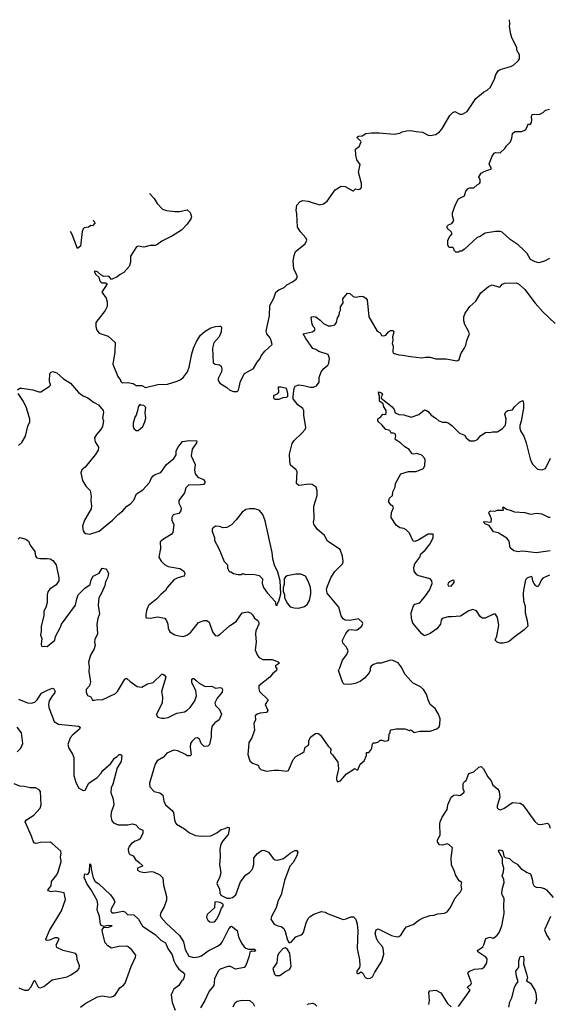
# Model space of a CAD drawing. Extents: x 2239831 to 2395310, y 665973 to 772585.
# Tile 36 of 144: x 2262803 to 2268405, y 724196 to 734608. Entities that reach past the tile are written whole.
import ezdxf

# ---------------------------------------------------------------- set-up
doc = ezdxf.new("R2010")
doc.units = 0

msp = doc.modelspace()

# ---------------------------------------------------------------- linework, layer by layer
at = {"layer": '0CON20XD'}
for points in [[(2264177, 732774), (2264180, 732765), (2264225, 732718), (2264257, 732665), (2264314, 732604), (2264355, 732590), (2264445, 732580), (2264495, 732580), (2264576, 732596), (2264605, 732568), (2264621, 732525), (2264615, 732502), (2264574, 732445), (2264515, 732384), (2264418, 732322), (2264305, 732267), (2264255, 732226), (2264235, 732220), (2264185, 732221), (2264115, 732204), (2264055, 732212), (2264037, 732205), (2263975, 732108), (2263974, 732044), (2263962, 731998), (2263905, 731936), (2263866, 731915), (2263835, 731889), (2263775, 731862), (2263745, 731897), (2263695, 731892), (2263660, 731910), (2263625, 731943), (2263605, 731950), (2263590, 731945), (2263608, 731915), (2263640, 731885), (2263650, 731845), (2263660, 731835), (2263677, 731827), (2263716, 731826), (2263728, 731815), (2263673, 731725), (2263717, 731665), (2263730, 731625), (2263727, 731575), (2263708, 731532), (2263610, 731405), (2263608, 731365), (2263620, 731325), (2263645, 731293), (2263740, 731260), (2263813, 731193), (2263811, 731095), (2263787, 730965), (2263842, 730835), (2263868, 730795), (2263870, 730785), (2263888, 730768), (2263945, 730772), (2264002, 730762), (2264035, 730740), (2264095, 730738), (2264135, 730720), (2264265, 730750), (2264366, 730754), (2264470, 730785), (2264506, 730804), (2264535, 730828), (2264577, 730885), (2264597, 730935), (2264624, 731075), (2264643, 731135), (2264675, 731206), (2264715, 731271), (2264766, 731314), (2264825, 731348), (2264873, 731363), (2264915, 731366), (2264926, 731366), (2264937, 731355), (2264934, 731306), (2264912, 731255), (2264858, 731192), (2264841, 731135), (2264850, 730980), (2264870, 730965), (2264918, 730958), (2264934, 730944), (2264941, 730915), (2264936, 730885), (2264902, 730815), (2264903, 730793), (2264920, 730765), (2264995, 730720), (2265025, 730691), (2265065, 730677), (2265105, 730678), (2265119, 730691), (2265139, 730785), (2265182, 730868), (2265275, 730920), (2265314, 730985), (2265348, 731025), (2265359, 731055), (2265397, 731103), (2265473, 731175), (2265461, 731225), (2265449, 731249), (2265417, 731287), (2265411, 731315), (2265445, 731475), (2265448, 731585), (2265492, 731665), (2265514, 731726), (2265545, 731751), (2265602, 731775), (2265628, 731805), (2265688, 731835), (2265728, 731865), (2265742, 731885), (2265732, 731912), (2265702, 731972), (2265696, 732055), (2265706, 732115), (2265722, 732158), (2265821, 732239), (2265840, 732275), (2265831, 732301), (2265775, 732366), (2265742, 732415), (2265734, 732554), (2265726, 732595), (2265733, 732645), (2265765, 732683), (2265795, 732696), (2265855, 732690), (2265975, 732651), (2266015, 732660), (2266055, 732688), (2266140, 732810), (2266205, 732847), (2266245, 732843), (2266325, 732797), (2266335, 732798), (2266355, 732818), (2266385, 732812), (2266409, 732821), (2266418, 732835), (2266420, 732875), (2266387, 732995), (2266406, 733076), (2266370, 733125), (2266358, 733175), (2266355, 733240), (2266395, 733268), (2266416, 733315), (2266413, 733325), (2266375, 733354), (2266371, 733365), (2266385, 733378), (2266425, 733379), (2266465, 733403), (2266525, 733411), (2266605, 733411), (2266765, 733399), (2266825, 733409), (2266848, 733422), (2266895, 733434), (2266935, 733438), (2266995, 733424), (2267065, 733420), (2267125, 733388), (2267145, 733383), (2267206, 733394), (2267245, 733422), (2267268, 733452), (2267352, 733595), (2267385, 733628), (2267405, 733638), (2267458, 733608), (2267485, 733608), (2267535, 733638), (2267628, 733775), (2267709, 733841), (2267748, 733862), (2267778, 733892), (2267825, 733978), (2267840, 734030), (2267864, 734066), (2267885, 734080), (2267958, 734102), (2268004, 734116), (2268028, 734132), (2268075, 734172), (2268088, 734195), (2268088, 734235), (2268062, 734285), (2268062, 734315), (2268010, 734415), (2267997, 734455), (2267984, 734535), (2267986, 734565), (2267982, 734608)], [(2268405, 732081), (2268355, 732056), (2268295, 732038), (2268255, 732046), (2268205, 732073), (2268170, 732135), (2268130, 732175), (2268075, 732226), (2267991, 732285), (2267905, 732360), (2267885, 732367), (2267835, 732367), (2267725, 732350), (2267675, 732317), (2267640, 732305), (2267503, 732177), (2267475, 732160), (2267455, 732160), (2267445, 732150), (2267415, 732150), (2267403, 732163), (2267393, 732193), (2267385, 732200), (2267345, 732200), (2267333, 732223), (2267332, 732275), (2267352, 732315), (2267377, 732345), (2267367, 732365), (2267324, 732404), (2267323, 732425), (2267340, 732440), (2267375, 732453), (2267396, 732484), (2267380, 732535), (2267382, 732565), (2267411, 732655), (2267443, 732715), (2267508, 732745), (2267521, 732795), (2267545, 732822), (2267565, 732830), (2267605, 732831), (2267640, 732860), (2267668, 732875), (2267674, 732886), (2267673, 732913), (2267660, 732945), (2267684, 732985), (2267715, 733002), (2267795, 733030), (2267769, 733085), (2267801, 733165), (2267820, 733195), (2267835, 733204), (2267885, 733200), (2267934, 733245), (2267951, 733275), (2267994, 733315), (2268009, 733355), (2268017, 733405), (2268040, 733425), (2268115, 733427), (2268152, 733445), (2268172, 733475), (2268182, 733508), (2268195, 733500), (2268205, 733502), (2268215, 733520), (2268220, 733545), (2268218, 733585), (2268225, 733607), (2268245, 733610), (2268285, 733604), (2268305, 733609), (2268338, 733625), (2268365, 733650), (2268405, 733662)], [(2263583, 732487), (2263582, 732485), (2263595, 732470), (2263598, 732455), (2263572, 732428), (2263555, 732430), (2263530, 732415), (2263485, 732407), (2263474, 732396), (2263463, 732367), (2263447, 732213), (2263415, 732190), (2263360, 732335), (2263340, 732369)], [(2265224, 726914), (2265216, 726836), (2265239, 726769), (2265265, 726747), (2265326, 726726), (2265336, 726696), (2265355, 726680), (2265415, 726661), (2265495, 726672), (2265545, 726672), (2265629, 726661), (2265645, 726670), (2265694, 726785), (2265725, 726816), (2265796, 726854), (2265811, 726869), (2265821, 726915), (2265855, 726934), (2265863, 726945), (2265863, 726987), (2265884, 727025), (2265932, 727058), (2265955, 727062), (2265985, 727042), (2266067, 726925), (2266087, 726905), (2266093, 726893), (2266092, 726855), (2266112, 726835), (2266167, 726755), (2266174, 726685), (2266153, 726595), (2266154, 726574), (2266165, 726550), (2266195, 726558), (2266258, 726632), (2266325, 726677), (2266345, 726688), (2266370, 726675), (2266378, 726675), (2266404, 726736), (2266445, 726770), (2266472, 726828), (2266472, 726858), (2266495, 726860), (2266515, 726880), (2266528, 726905), (2266535, 726950), (2266545, 726960), (2266565, 726960), (2266597, 726973), (2266615, 726990), (2266635, 726990), (2266665, 726978), (2266700, 726985), (2266708, 726995), (2266710, 727055), (2266720, 727065), (2266720, 727085), (2266733, 727097), (2266785, 727108), (2266875, 727108), (2266925, 727092), (2266935, 727098), (2266952, 727092), (2266975, 727070), (2267037, 727083), (2267145, 727084), (2267215, 727109), (2267239, 727131), (2267248, 727155), (2267249, 727215), (2267234, 727264), (2267198, 727325), (2267146, 727366), (2267124, 727414), (2267107, 727475), (2267073, 727525), (2267044, 727554), (2266965, 727591), (2266940, 727615), (2266881, 727685), (2266837, 727765), (2266806, 727806), (2266750, 727830), (2266725, 727834), (2266625, 727804), (2266585, 727802), (2266545, 727791), (2266519, 727771), (2266510, 727755), (2266509, 727725), (2266500, 727700), (2266450, 727645), (2266405, 727609), (2266353, 727587), (2266295, 727578), (2266235, 727583), (2266222, 727595), (2266174, 727725), (2266191, 727755), (2266219, 727835), (2266264, 727896), (2266276, 727935), (2266261, 727971), (2266222, 728015), (2266218, 728035), (2266222, 728055), (2266254, 728116), (2266284, 728156), (2266315, 728159), (2266355, 728151), (2266372, 728155), (2266423, 728195), (2266433, 728223), (2266428, 728235), (2266385, 728271), (2266295, 728254), (2266245, 728258), (2266225, 728271), (2266204, 728304), (2266177, 728395), (2266056, 728545), (2266047, 728585), (2266058, 728618), (2266094, 728705), (2266135, 728774), (2266216, 728855), (2266224, 728875), (2266217, 728935), (2266194, 729004), (2266058, 729095), (2266027, 729155), (2265950, 729220), (2265913, 729275), (2265910, 729295), (2265919, 729325), (2265916, 729465), (2265950, 729575), (2265950, 729625), (2265938, 729665), (2265895, 729693), (2265865, 729696), (2265755, 729683), (2265730, 729705), (2265738, 729825), (2265727, 729847), (2265667, 729897), (2265659, 729935), (2265658, 730015), (2265685, 730127), (2265705, 730157), (2265786, 730234), (2265822, 730275), (2265830, 730295), (2265808, 730425), (2265810, 730475), (2265799, 730495), (2265744, 730535), (2265697, 730597), (2265694, 730625), (2265705, 730710), (2265718, 730732), (2265755, 730746), (2265805, 730741), (2265875, 730721), (2265908, 730722), (2265942, 730735), (2265970, 730775), (2265970, 730825), (2265991, 730885), (2266020, 730920), (2266062, 730955), (2266072, 730975), (2266080, 731025), (2266065, 731067), (2265968, 731098), (2265935, 731121), (2265902, 731132), (2265830, 731235), (2265803, 731285), (2265895, 731307), (2265926, 731325), (2265926, 731345), (2265907, 731365), (2265898, 731388), (2265887, 731455), (2265892, 731465), (2265915, 731470), (2265935, 731466), (2265982, 731432), (2266015, 731397), (2266065, 731370), (2266095, 731370), (2266135, 731383), (2266153, 731405), (2266164, 731455), (2266181, 731485), (2266186, 731514), (2266198, 731535), (2266195, 731570), (2266226, 731614), (2266220, 731655), (2266272, 731715), (2266295, 731712), (2266331, 731681), (2266355, 731673), (2266415, 731684), (2266435, 731681), (2266463, 731665), (2266478, 731645), (2266496, 731466), (2266583, 731315), (2266616, 731296), (2266629, 731269), (2266655, 731266), (2266677, 731273), (2266705, 731307), (2266725, 731320), (2266755, 731320), (2266760, 731305), (2266746, 731255), (2266750, 731215), (2266744, 731185), (2266754, 731155), (2266750, 731095), (2266755, 731083), (2266813, 731063), (2266855, 731062), (2266935, 731046), (2267055, 731034), (2267095, 731041), (2267145, 731039), (2267205, 731023), (2267245, 731020), (2267315, 731023), (2267425, 731002), (2267437, 731003), (2267452, 731015), (2267468, 731075), (2267505, 731130), (2267521, 731165), (2267533, 731217), (2267559, 731285), (2267551, 731315), (2267510, 731385), (2267499, 731425), (2267501, 731465), (2267516, 731504), (2267563, 731575), (2267629, 731631), (2267680, 731720), (2267762, 731788), (2267800, 731805), (2267879, 731781), (2267886, 731784), (2267905, 731812), (2267935, 731821), (2268054, 731824), (2268078, 731815), (2268147, 731755), (2268255, 731610), (2268335, 731520), (2268468, 731395)], [(2262780, 730695), (2262805, 730710), (2262825, 730711), (2262943, 730693), (2263005, 730671), (2263028, 730672), (2263115, 730729), (2263130, 730745), (2263118, 730788), (2263123, 730865), (2263135, 730881), (2263155, 730889), (2263196, 730875), (2263265, 730811), (2263340, 730765), (2263426, 730666), (2263475, 730631), (2263525, 730609), (2263585, 730563), (2263637, 730537), (2263686, 730475), (2263691, 730455), (2263680, 730395), (2263688, 730365), (2263679, 730305), (2263659, 730271), (2263615, 730222), (2263596, 730185), (2263600, 730145), (2263636, 730086), (2263633, 730055), (2263602, 730005), (2263495, 729876), (2263461, 729849), (2263449, 729815), (2263466, 729735), (2263503, 729675), (2263548, 729628), (2263561, 729565), (2263557, 729525), (2263563, 729465), (2263559, 729435), (2263490, 729315), (2263468, 729252), (2263473, 729203), (2263484, 729184), (2263503, 729173), (2263545, 729168), (2263645, 729200), (2263686, 729234), (2263786, 729314), (2263845, 729376), (2263895, 729416), (2263937, 729463), (2263975, 729488), (2264012, 729528), (2264037, 729593), (2264107, 729635), (2264177, 729715), (2264199, 729765), (2264216, 729785), (2264235, 729799), (2264295, 729818), (2264357, 729903), (2264434, 729966), (2264459, 730005), (2264460, 730045), (2264476, 730085), (2264525, 730149), (2264595, 730157), (2264676, 730155), (2264675, 730133), (2264626, 730065), (2264618, 729995), (2264658, 729905), (2264652, 729845), (2264659, 729805), (2264689, 729769), (2264746, 729746), (2264761, 729725), (2264761, 729709), (2264746, 729694), (2264685, 729684), (2264592, 729688), (2264562, 729658), (2264545, 729604), (2264486, 729525), (2264486, 729495), (2264510, 729445), (2264506, 729414), (2264485, 729386), (2264425, 729372), (2264411, 729345), (2264411, 729315), (2264433, 729265), (2264422, 729185), (2264406, 729165), (2264324, 729115), (2264290, 729085), (2264292, 729015), (2264276, 728926), (2264301, 728881), (2264335, 728848), (2264375, 728826), (2264496, 728806), (2264535, 728781), (2264550, 728755), (2264548, 728735), (2264538, 728722), (2264475, 728706), (2264435, 728686), (2264363, 728603), (2264347, 728573), (2264295, 728531), (2264255, 728484), (2264166, 728414), (2264145, 728360), (2264137, 728315), (2264138, 728288), (2264145, 728282), (2264185, 728281), (2264265, 728292), (2264335, 728279), (2264357, 728255), (2264369, 728215), (2264372, 728175), (2264390, 728135), (2264445, 728104), (2264485, 728091), (2264535, 728087), (2264578, 728102), (2264615, 728132), (2264695, 728232), (2264755, 728256), (2264784, 728254), (2264808, 728238), (2264844, 728134), (2264872, 728095), (2264895, 728094), (2264925, 728110), (2265022, 728198), (2265093, 728245), (2265156, 728334), (2265215, 728348), (2265245, 728334), (2265266, 728315), (2265285, 728281), (2265321, 728255), (2265333, 728235), (2265332, 728215), (2265302, 728145), (2265296, 728115), (2265306, 728025), (2265294, 727945), (2265319, 727885), (2265335, 727864), (2265375, 727841), (2265475, 727841), (2265537, 727817), (2265550, 727805), (2265509, 727775), (2265509, 727765), (2265523, 727745), (2265519, 727725), (2265478, 727692), (2265448, 727655), (2265334, 727565), (2265332, 727532), (2265341, 727505), (2265432, 727415), (2265399, 727365), (2265426, 727304), (2265415, 727280), (2265345, 727274), (2265315, 727264), (2265294, 727246), (2265296, 727204), (2265281, 727165), (2265287, 727095), (2265258, 727015), (2265226, 726965), (2265224, 726914)], [(2262791, 730105), (2262825, 730136), (2262866, 730204), (2262890, 730310), (2262911, 730355), (2262911, 730385), (2262874, 730505), (2262842, 730572), (2262788, 730655)], [(2265505, 730592), (2265495, 730600), (2265490, 730615), (2265492, 730635), (2265534, 730656), (2265545, 730670), (2265540, 730725), (2265564, 730726), (2265613, 730715), (2265625, 730702), (2265637, 730655), (2265636, 730624), (2265625, 730614), (2265585, 730610), (2265545, 730593), (2265505, 730592)], [(2268405, 728733), (2268335, 728704), (2268320, 728680), (2268295, 728625), (2268285, 728614), (2268275, 728614), (2268262, 728622), (2268241, 728651), (2268230, 728675), (2268223, 728713), (2268215, 728721), (2268175, 728706), (2268154, 728685), (2268130, 728575), (2268128, 728535), (2268133, 728463), (2268150, 728405), (2268149, 728335), (2268170, 728255), (2268178, 728195), (2268138, 728155), (2268028, 728075), (2267985, 728037), (2267964, 728026), (2267915, 728014), (2267885, 728014), (2267852, 728025), (2267832, 728045), (2267851, 728089), (2267871, 728205), (2267856, 728285), (2267835, 728320), (2267815, 728322), (2267725, 728281), (2267695, 728280), (2267675, 728298), (2267635, 728357), (2267595, 728370), (2267555, 728356), (2267465, 728301), (2267375, 728294), (2267335, 728292), (2267273, 728275), (2267262, 728258), (2267254, 728215), (2267215, 728168), (2267145, 728118), (2267085, 728093), (2267057, 728115), (2266962, 728225), (2266947, 728277), (2266942, 728335), (2266969, 728411), (2266984, 728426), (2267035, 728442), (2267096, 728514), (2267139, 728575), (2267166, 728646), (2267161, 728675), (2267145, 728696), (2267025, 728726), (2267005, 728739), (2266976, 728775), (2266972, 728815), (2266984, 728855), (2267036, 728924), (2267045, 728958), (2267092, 728998), (2267146, 729065), (2267176, 729134), (2267177, 729167), (2267125, 729168), (2267024, 729106), (2266985, 729089), (2266965, 729092), (2266927, 729177), (2266890, 729215), (2266865, 729228), (2266825, 729233), (2266784, 729264), (2266733, 729343), (2266736, 729395), (2266756, 729446), (2266750, 729465), (2266733, 729475), (2266708, 729505), (2266707, 729525), (2266715, 729547), (2266748, 729575), (2266750, 729615), (2266774, 729665), (2266778, 729705), (2266834, 729805), (2266915, 729831), (2266995, 729829), (2267075, 729862), (2267089, 729895), (2267090, 729955), (2267085, 729970), (2267055, 730003), (2267005, 730020), (2266973, 730013), (2266955, 730017), (2266923, 730063), (2266875, 730090), (2266835, 730129), (2266780, 730165), (2266774, 730175), (2266780, 730205), (2266775, 730228), (2266756, 730236), (2266732, 730235), (2266718, 730265), (2266676, 730276), (2266634, 730324), (2266601, 730351), (2266591, 730365), (2266592, 730388), (2266622, 730408), (2266643, 730437), (2266665, 730432), (2266680, 730445), (2266680, 730475), (2266654, 730514), (2266647, 730547), (2266609, 730575), (2266609, 730625), (2266597, 730663), (2266605, 730671), (2266625, 730662), (2266640, 730645), (2266626, 730615), (2266628, 730605), (2266742, 730515), (2266763, 730485), (2266775, 730451), (2266815, 730434), (2266865, 730431), (2266945, 730406), (2267025, 730434), (2267085, 730482), (2267105, 730477), (2267124, 730465), (2267156, 730426), (2267206, 730396), (2267238, 730365), (2267275, 730351), (2267315, 730353), (2267336, 730346), (2267375, 730316), (2267455, 730237), (2267508, 730215), (2267527, 730185), (2267565, 730154), (2267615, 730154), (2267645, 730169), (2267679, 730211), (2267729, 730241), (2267745, 730247), (2267775, 730243), (2267805, 730250), (2267855, 730249), (2267905, 730280), (2267940, 730320), (2267947, 730383), (2267936, 730435), (2267945, 730460), (2267965, 730474), (2268016, 730484), (2268038, 730515), (2268091, 730565), (2268125, 730580), (2268132, 730552), (2268131, 730499), (2268108, 730362), (2268092, 730315), (2268094, 730286), (2268104, 730255), (2268136, 730205), (2268161, 730135), (2268201, 729965), (2268213, 729935), (2268232, 729905), (2268280, 729855), (2268325, 729848), (2268365, 729862), (2268418, 729972)], [(2264055, 730263), (2264104, 730306), (2264128, 730355), (2264138, 730395), (2264131, 730455), (2264137, 730507), (2264117, 730527), (2264083, 730533), (2264075, 730540), (2264058, 730515), (2264053, 730485), (2264034, 730426), (2264020, 730405), (2264003, 730343), (2264003, 730307), (2264012, 730285), (2264034, 730264), (2264055, 730263)], [(2265525, 728412), (2265530, 728435), (2265545, 728460), (2265564, 728535), (2265559, 728675), (2265534, 728765), (2265498, 728838), (2265480, 728905), (2265474, 728975), (2265400, 729310), (2265374, 729375), (2265335, 729423), (2265285, 729436), (2265235, 729436), (2265195, 729428), (2265155, 729400), (2265092, 729318), (2265044, 729266), (2264995, 729237), (2264955, 729234), (2264915, 729250), (2264875, 729252), (2264840, 729225), (2264840, 729195), (2264862, 729132), (2264865, 729100), (2264910, 729015), (2264965, 728880), (2264995, 728850), (2265000, 728845), (2265000, 728805), (2265008, 728798), (2265010, 728785), (2265025, 728770), (2265035, 728770), (2265065, 728750), (2265115, 728740), (2265145, 728740), (2265165, 728750), (2265195, 728740), (2265273, 728743), (2265335, 728730), (2265370, 728695), (2265367, 728645), (2265383, 728605), (2265423, 728543), (2265504, 728454), (2265513, 728415), (2265525, 728412)], [(2268415, 728990), (2268265, 728971), (2268154, 728986), (2268115, 728987), (2268075, 728979), (2268030, 728990), (2267992, 729022), (2267981, 729095), (2267954, 729125), (2267865, 729181), (2267813, 729193), (2267768, 729258), (2267730, 729275), (2267710, 729295), (2267715, 729300), (2267790, 729295), (2267792, 729325), (2267784, 729354), (2267764, 729394), (2267773, 729407), (2267785, 729414), (2267829, 729411), (2267857, 729423), (2267915, 729422), (2267920, 729425), (2267912, 729445), (2267915, 729457), (2267952, 729432), (2267992, 729422), (2268035, 729402), (2268145, 729397), (2268205, 729380), (2268275, 729389), (2268325, 729384), (2268395, 729349), (2268415, 729348)], [(2262787, 729115), (2262805, 729132), (2262867, 729115), (2262897, 729095), (2262915, 729050), (2262963, 728985), (2262972, 728935), (2262985, 728918), (2263015, 728909), (2263095, 728912), (2263125, 728905), (2263155, 728889), (2263188, 728845), (2263218, 728705), (2263217, 728675), (2263188, 728632), (2263121, 728585), (2263102, 728558), (2263094, 728526), (2263094, 728445), (2263079, 728391), (2263060, 728355), (2263059, 728305), (2263031, 728195), (2263032, 728138), (2263024, 728104), (2263038, 728065), (2263030, 728005), (2263033, 727983), (2263045, 727978), (2263065, 727982), (2263095, 727978), (2263174, 728046), (2263182, 728085), (2263234, 728185), (2263244, 728216), (2263392, 728418), (2263407, 728483), (2263423, 728525), (2263494, 728595), (2263547, 728635), (2263559, 728685), (2263581, 728725), (2263645, 728756), (2263675, 728807), (2263715, 728800), (2263726, 728786), (2263741, 728755), (2263736, 728714), (2263711, 728665), (2263703, 728625), (2263669, 728545), (2263641, 728495), (2263633, 728415), (2263646, 728325), (2263629, 728275), (2263620, 728215), (2263628, 728115), (2263598, 728055), (2263594, 728025), (2263600, 727995), (2263592, 727955), (2263553, 727887), (2263531, 727815), (2263538, 727765), (2263536, 727715), (2263554, 727605), (2263541, 727565), (2263508, 727525), (2263507, 727497), (2263521, 727461), (2263555, 727448), (2263575, 727413), (2263595, 727411), (2263625, 727420), (2263675, 727414), (2263815, 727481), (2263838, 727505), (2263879, 727575), (2263915, 727633), (2263925, 727643), (2263935, 727643), (2263971, 727610), (2264045, 727558), (2264095, 727549), (2264155, 727584), (2264215, 727599), (2264305, 727686), (2264317, 727687), (2264336, 727676), (2264348, 727655), (2264302, 727505), (2264313, 727445), (2264309, 727381), (2264251, 727265), (2264254, 727245), (2264264, 727234), (2264305, 727222), (2264332, 727222), (2264375, 727230), (2264465, 727274), (2264545, 727287), (2264576, 727305), (2264606, 727335), (2264654, 727405), (2264673, 727457), (2264668, 727515), (2264624, 727595), (2264624, 727635), (2264635, 727643), (2264645, 727640), (2264669, 727620), (2264701, 727591), (2264765, 727556), (2264835, 727559), (2264875, 727539), (2264925, 727546), (2264940, 727540), (2264949, 727525), (2264946, 727495), (2264892, 727435), (2264866, 727385), (2264876, 727356), (2264918, 727315), (2264936, 727265), (2264913, 727205), (2264868, 727172), (2264837, 727135), (2264827, 727073), (2264830, 727025), (2264812, 726945), (2264794, 726926), (2264753, 726923), (2264723, 726955), (2264705, 727000), (2264685, 727013), (2264660, 727010), (2264624, 726976), (2264611, 726955), (2264608, 726915), (2264617, 726835), (2264608, 726822), (2264575, 726824), (2264558, 726838), (2264475, 726877), (2264435, 726882), (2264408, 726872), (2264359, 726851), (2264325, 726810), (2264259, 726771), (2264236, 726734), (2264214, 726664), (2264176, 726535), (2264179, 726495), (2264225, 726447), (2264285, 726431), (2264319, 726409), (2264327, 726345), (2264345, 726305), (2264415, 726247), (2264431, 726225), (2264441, 726145), (2264450, 726115), (2264462, 726102), (2264545, 726051), (2264599, 726009), (2264661, 725981), (2264725, 725973), (2264825, 725979), (2264890, 726010), (2264935, 726046), (2264976, 726054), (2265005, 726068), (2265018, 726065), (2265020, 726045), (2265007, 725993), (2264951, 725925), (2264932, 725888), (2264920, 725835), (2264924, 725755), (2264916, 725674), (2264931, 725585), (2264918, 725535), (2264894, 725495), (2264889, 725475), (2264894, 725455), (2264916, 725416), (2264919, 725375), (2264931, 725351), (2264995, 725318), (2265025, 725317), (2265055, 725326), (2265089, 725355), (2265138, 725492), (2265195, 725566), (2265235, 725590), (2265264, 725625), (2265280, 725675), (2265280, 725745), (2265319, 725791), (2265345, 725811), (2265365, 725823), (2265385, 725826), (2265435, 725806), (2265485, 725736), (2265505, 725724), (2265535, 725721), (2265592, 725738), (2265665, 725795), (2265715, 725821), (2265735, 725824), (2265746, 725805), (2265736, 725765), (2265694, 725696), (2265661, 725655), (2265605, 725505), (2265568, 725355), (2265536, 725294), (2265515, 725215), (2265465, 725125), (2265460, 725095), (2265495, 725045), (2265535, 725024), (2265568, 725018), (2265596, 724996), (2265611, 724965), (2265634, 724875), (2265655, 724847), (2265675, 724853), (2265725, 724910), (2265780, 724930), (2265795, 724942), (2265804, 724955), (2265833, 725057), (2265855, 725102), (2265874, 725126), (2265915, 725150), (2265994, 725176), (2266035, 725170), (2266065, 725153), (2266224, 725094), (2266255, 725099), (2266305, 725120), (2266335, 725120), (2266355, 725101), (2266363, 725083), (2266373, 725045), (2266378, 724978), (2266372, 724785), (2266397, 724665), (2266400, 724605), (2266396, 724584), (2266370, 724545), (2266370, 724525), (2266375, 724520), (2266385, 724522), (2266415, 724540), (2266432, 724525), (2266450, 724490), (2266465, 724476), (2266479, 724469), (2266509, 724471), (2266535, 724488), (2266558, 724535), (2266635, 724653), (2266654, 724725), (2266649, 724789), (2266634, 724815), (2266595, 724857), (2266576, 724895), (2266564, 724945), (2266572, 724985), (2266595, 724993), (2266735, 724924), (2266795, 724910), (2266815, 724913), (2266835, 724927), (2266877, 724995), (2266896, 725014), (2266965, 725039), (2267025, 725086), (2267070, 725110), (2267146, 725136), (2267183, 725137), (2267225, 725153), (2267295, 725159), (2267325, 725174), (2267360, 725220), (2267409, 725321), (2267464, 725385), (2267479, 725415), (2267473, 725455), (2267480, 725485), (2267452, 725502), (2267411, 725565), (2267402, 725602), (2267371, 725671), (2267366, 725745), (2267381, 725851), (2267345, 725883), (2267325, 725893), (2267275, 725879), (2267245, 725882), (2267223, 725915), (2267222, 725935), (2267250, 725985), (2267248, 726105), (2267252, 726125), (2267272, 726175), (2267326, 726255), (2267333, 726305), (2267367, 726385), (2267395, 726407), (2267425, 726411), (2267455, 726404), (2267465, 726407), (2267502, 726435), (2267508, 726445), (2267495, 726470), (2267492, 726495), (2267494, 726526), (2267505, 726548)], [(2265755, 728384), (2265816, 728404), (2265845, 728423), (2265867, 728465), (2265884, 728535), (2265884, 728565), (2265879, 728605), (2265859, 728665), (2265825, 728722), (2265778, 728745), (2265725, 728746), (2265632, 728728), (2265613, 728717), (2265601, 728695), (2265600, 728635), (2265589, 728605), (2265591, 728565), (2265604, 728525), (2265604, 728495), (2265635, 728433), (2265665, 728398), (2265707, 728387), (2265755, 728384)], [(2267365, 728618), (2267400, 728655), (2267398, 728678), (2267385, 728680), (2267355, 728668), (2267335, 728650), (2267330, 728635), (2267335, 728620), (2267365, 728618)], [(2262791, 727421), (2262885, 727384), (2262925, 727381), (2262965, 727390), (2262989, 727415), (2263035, 727486), (2263105, 727522), (2263149, 727539), (2263163, 727533), (2263178, 727505), (2263173, 727485), (2263150, 727460), (2263115, 727405), (2263107, 727365), (2263112, 727335), (2263168, 727188), (2263215, 727160), (2263425, 727138), (2263444, 727125), (2263436, 727105), (2263364, 727046), (2263337, 727015), (2263312, 726945), (2263322, 726905), (2263362, 726842), (2263377, 726805), (2263376, 726615), (2263397, 726545), (2263426, 726485), (2263475, 726458), (2263495, 726460), (2263535, 726534), (2263621, 726595), (2263665, 726640)], [(2262775, 726864), (2262817, 726905), (2262836, 726955), (2262821, 727065), (2262777, 727127)], [(2263665, 726640), (2263683, 726667), (2263768, 726742), (2263805, 726799), (2263834, 726816), (2263855, 726836), (2263875, 726837), (2263882, 726825), (2263876, 726765), (2263835, 726695), (2263790, 726525), (2263770, 726485), (2263767, 726435), (2263791, 726365), (2263800, 726305), (2263771, 726225), (2263768, 726185), (2263779, 726135), (2263795, 726114), (2263845, 726094), (2263947, 726093), (2263995, 726104), (2264030, 726095), (2264068, 726055), (2264106, 726036), (2264107, 726005), (2264076, 725945), (2264065, 725934), (2264025, 725921), (2263985, 725896), (2263960, 725865), (2263952, 725835), (2263954, 725805), (2263964, 725785), (2264005, 725765), (2264027, 725727), (2264067, 725697), (2264102, 725665), (2264102, 725658), (2264050, 725635), (2264050, 725615), (2264075, 725600), (2264120, 725590), (2264195, 725600), (2264217, 725597), (2264286, 725566), (2264317, 725535), (2264326, 725455), (2264356, 725335), (2264356, 725296), (2264332, 725228), (2264295, 725168), (2264290, 725135), (2264300, 725115), (2264353, 725055), (2264495, 724923), (2264535, 724855), (2264554, 724775), (2264593, 724705), (2264645, 724690), (2264695, 724697), (2264725, 724710), (2264795, 724760), (2264895, 724811), (2264929, 724835), (2264945, 724854), (2265015, 724993), (2265035, 725019), (2265045, 725021), (2265105, 724976), (2265118, 724908), (2265151, 724841), (2265178, 724805), (2265195, 724791), (2265225, 724779), (2265285, 724778), (2265300, 724765), (2265285, 724756), (2265255, 724757), (2265237, 724743), (2265227, 724695), (2265195, 724605), (2265176, 724584), (2265085, 724568), (2265034, 724594), (2265006, 724596), (2264925, 724568), (2264904, 724545), (2264864, 724465), (2264858, 724395), (2264807, 724335), (2264760, 724235), (2264715, 724158)], [(2267505, 726548), (2267526, 726564), (2267555, 726637), (2267606, 726654), (2267658, 726705), (2267685, 726709), (2267707, 726685), (2267755, 726600), (2267790, 726560), (2267808, 726515), (2267856, 726476), (2267875, 726448), (2267882, 726385), (2267853, 726293), (2267855, 726272), (2267868, 726258), (2267885, 726251), (2267925, 726268), (2268015, 726331), (2268095, 726324), (2268125, 726306), (2268250, 726130), (2268285, 726100), (2268315, 726097), (2268385, 726112), (2268402, 726095), (2268415, 726060)], [(2262795, 724370), (2262855, 724346), (2262894, 724346), (2262925, 724379), (2262955, 724449), (2262965, 724447), (2262995, 724384), (2263005, 724374), (2263025, 724370), (2263057, 724385), (2263146, 724454), (2263305, 724488), (2263345, 724506), (2263415, 724552), (2263433, 724575), (2263436, 724604), (2263410, 724670), (2263406, 724715), (2263393, 724733), (2263264, 724764), (2263197, 724795), (2263189, 724825), (2263220, 724885), (2263208, 724898), (2263175, 724898), (2263117, 724873), (2263095, 724870), (2263084, 724874), (2263080, 724885), (2263117, 724975), (2263246, 725185), (2263288, 725305), (2263272, 725375), (2263178, 725392), (2263135, 725386), (2263108, 725395), (2263102, 725405), (2263135, 725448), (2263141, 725495), (2263195, 725565), (2263211, 725595), (2263241, 725705), (2263234, 725755), (2263242, 725795), (2263237, 725817), (2263148, 725898), (2263125, 725911), (2263025, 725906), (2262975, 725896), (2262953, 725903), (2262928, 725975), (2262862, 726125), (2262876, 726145), (2262952, 726195), (2263021, 726269), (2263032, 726305), (2263022, 726445), (2263010, 726465), (2262970, 726485), (2262915, 726484), (2262850, 726500), (2262805, 726504), (2262745, 726528)], [(2267446, 724174), (2267567, 724345), (2267541, 724375), (2267544, 724385), (2267574, 724405), (2267582, 724422), (2267542, 724525), (2267545, 724537), (2267562, 724548), (2267615, 724566), (2267695, 724574), (2267715, 724588), (2267743, 724635), (2267748, 724675), (2267733, 724693), (2267650, 724750), (2267647, 724765), (2267700, 724805), (2267713, 724825), (2267735, 724890), (2267775, 724906), (2267815, 724894), (2267855, 724928), (2267874, 724955), (2267903, 725027), (2267928, 725155), (2267923, 725235), (2267927, 725315), (2267906, 725355), (2267902, 725375), (2267908, 725425), (2267929, 725485), (2267925, 725514), (2267905, 725555), (2267920, 725595), (2267924, 725635), (2267911, 725685), (2267911, 725741), (2267868, 725815), (2267874, 725826), (2267885, 725830), (2267905, 725822), (2267912, 725815), (2267922, 725762), (2267938, 725748), (2267985, 725737), (2268015, 725707), (2268065, 725679), (2268103, 725633), (2268170, 725590), (2268206, 725576), (2268224, 725524), (2268231, 725475), (2268246, 725445), (2268264, 725434), (2268315, 725432), (2268355, 725420), (2268376, 725405), (2268446, 725325)], [(2263447, 724165), (2263503, 724207), (2263625, 724274), (2263677, 724287), (2263765, 724271), (2263795, 724281), (2263815, 724301), (2263861, 724369), (2263903, 724397), (2263920, 724420), (2263983, 724597), (2264029, 724695), (2264030, 724715), (2263985, 724777), (2263951, 724805), (2263935, 724810), (2263853, 724807), (2263775, 724791), (2263734, 724814), (2263706, 724845), (2263678, 724955), (2263675, 724988), (2263697, 725013), (2263735, 725009), (2263780, 725025), (2263739, 725029), (2263695, 725020), (2263670, 725030), (2263658, 725045), (2263649, 725125), (2263624, 725194), (2263630, 725255), (2263623, 725295), (2263558, 725408), (2263517, 725465), (2263486, 725536), (2263494, 725576), (2263525, 725568), (2263542, 725595), (2263545, 725680), (2263555, 725670), (2263558, 725625), (2263582, 725532), (2263601, 725495), (2263639, 725469), (2263765, 725352), (2263800, 725305), (2263808, 725275), (2263771, 725205), (2263768, 725185), (2263775, 725171), (2263785, 725164), (2263805, 725162), (2263895, 725181), (2263915, 725174), (2263945, 725144), (2264012, 725142), (2264061, 725095), (2264102, 725022), (2264236, 724935), (2264295, 724873), (2264345, 724846), (2264371, 724785), (2264415, 724720), (2264434, 724654), (2264453, 724613), (2264487, 724567), (2264530, 724535), (2264546, 724515), (2264544, 724485), (2264532, 724455), (2264515, 724441), (2264485, 724395), (2264435, 724355), (2264418, 724328), (2264406, 724295), (2264415, 724215), (2264446, 724135)], [(2264845, 725064), (2264867, 725073), (2264885, 725092), (2264914, 725146), (2264939, 725211), (2264956, 725235), (2264954, 725255), (2264925, 725273), (2264879, 725281), (2264867, 725275), (2264863, 725215), (2264790, 725150), (2264782, 725135), (2264780, 725115), (2264792, 725085), (2264815, 725067), (2264845, 725064)], [(2268416, 725124), (2268353, 724985), (2268377, 724925), (2268410, 724875)], [(2265511, 724501), (2265555, 724502), (2265609, 724541), (2265656, 724564), (2265674, 724595), (2265661, 724735), (2265637, 724777), (2265615, 724793), (2265591, 724785), (2265544, 724735), (2265531, 724705), (2265524, 724635), (2265479, 724575), (2265500, 724515), (2265511, 724501)], [(2267975, 724165), (2267988, 724222), (2268007, 724265), (2268038, 724372), (2268051, 724405), (2268077, 724435), (2268056, 724495), (2268051, 724545), (2268082, 724588), (2268084, 724654), (2268097, 724703), (2268128, 724705), (2268136, 724675), (2268133, 724625), (2268168, 724505), (2268174, 724475), (2268162, 724445), (2268205, 724419), (2268252, 724345), (2268263, 724315), (2268268, 724245), (2268254, 724196)], [(2267129, 724195), (2267136, 724235), (2267129, 724321), (2267142, 724338), (2267205, 724344), (2267256, 724316), (2267327, 724205), (2267365, 724168)], [(2265060, 724170), (2265084, 724216), (2265102, 724228), (2265155, 724241), (2265237, 724237), (2265273, 724203), (2265286, 724175)], [(2265848, 724192), (2265858, 724202), (2265905, 724208), (2265925, 724198), (2265947, 724175)]]:
    msp.add_lwpolyline(points, dxfattribs=at)

doc.saveas('drawing.dxf')
